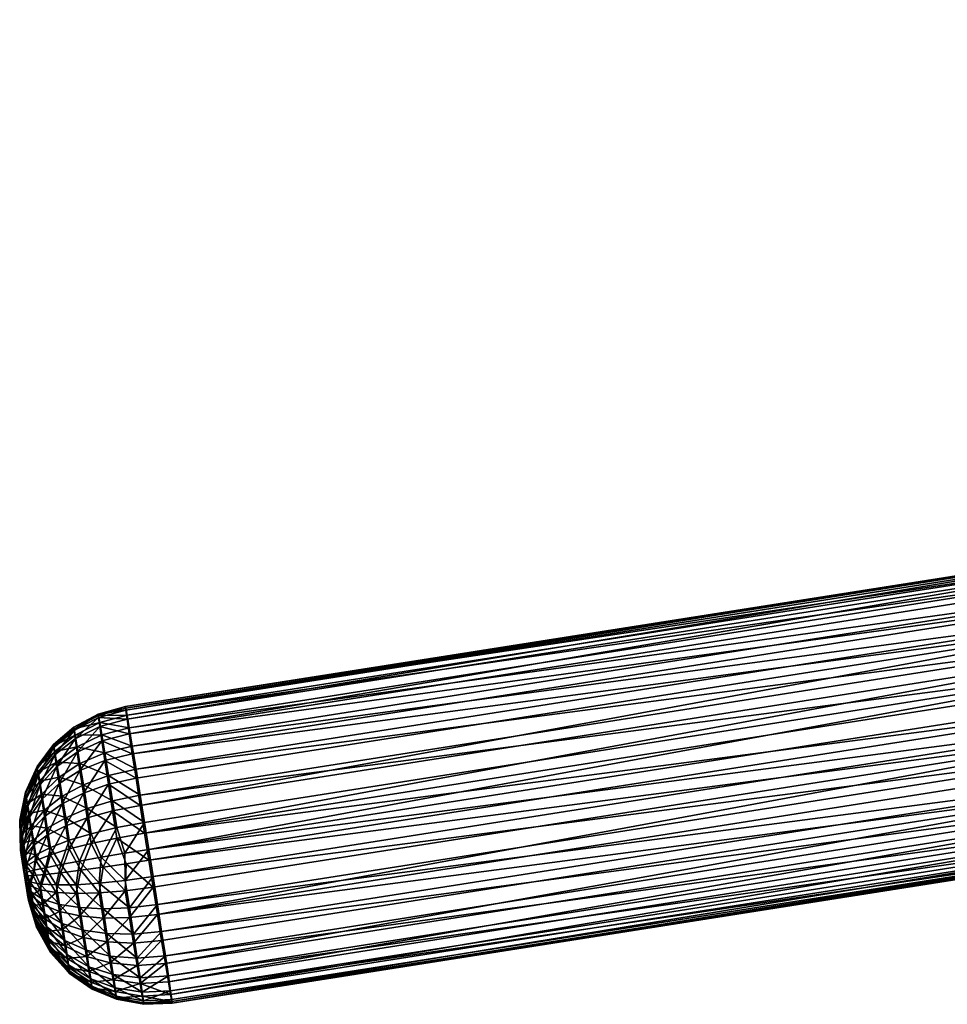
# Model space of a CAD drawing. Header units: centimetres. Extents: x 8 to 126, y -68 to 4.
# Tile 1 of 256: x 8.35 to 9.82, y -67.6 to -66.04. Entities that reach past the tile are written whole.
import ezdxf

# ---------------------------------------------------------------- set-up
doc = ezdxf.new("R2010")
doc.units = ezdxf.units.CM
doc.layers.get('0').update_dxf_attribs({"true_color": 0x5890e1})

msp = doc.modelspace()

# ---------------------------------------------------------------- meshes
at = {"color": 254, "true_color": 0xcad1ee}
mesh = msp.add_polyface(dxfattribs=at)
corners = [(10.1925, -67.143, -29.829), (8.5558, -67.3566, -29.8407), (10.1857, -67.1, -29.8315), (8.5558, -67.3738, -29.364), (10.1925, -67.16, -29.3603), (10.1857, -67.1173, -29.3548), (8.5695, -67.4599, -29.3839), (10.1994, -67.2033, -29.3746), (10.206, -67.2447, -29.3983), (8.5821, -67.5378, -29.4399), (10.212, -67.2812, -29.4306), (8.5869, -67.567, -29.4791), (10.2168, -67.3104, -29.4698), (8.5903, -67.5873, -29.5226), (10.2202, -67.3307, -29.5133), (8.5923, -67.5983, -29.5674), (10.2222, -67.3417, -29.5581), (8.5929, -67.6007, -29.6109), (10.2228, -67.3441, -29.6016), (10.2222, -67.3386, -29.6449), (8.5903, -67.581, -29.698), (10.2202, -67.3244, -29.6888), (8.5869, -67.5576, -29.7399), (10.2168, -67.301, -29.7307), (8.5821, -67.5256, -29.7769), (10.212, -67.269, -29.7677), (8.5761, -67.4869, -29.8065), (10.206, -67.2303, -29.7973), (8.5695, -67.4439, -29.8271), (10.1994, -67.1873, -29.8179), (8.5626, -67.3996, -29.8383), (10.0702, -66.4317, -27.9907), (10.0081, -66.0387, -27.9784), (10.0703, -66.4335, -27.9927), (10.0705, -66.4298, -27.9887), (10.0086, -66.0406, -27.9766), (10.0711, -66.428, -27.9869), (10.0094, -66.0424, -27.9748), (10.0721, -66.4263, -27.9854), (10.0106, -66.0441, -27.9731), (10.0734, -66.4249, -27.9841), (10.0121, -66.0454, -27.9716), (10.075, -66.4238, -27.9831), (10.0138, -66.0465, -27.9704), (10.0768, -66.4229, -27.9825), (10.0156, -66.0471, -27.9695), (10.0787, -66.4225, -27.9823), (10.0176, -66.0474, -27.9689), (10.1654, -66.987, -29.389), (8.5422, -67.2866, -29.3777), (10.1721, -67.03, -29.3684), (10.179, -67.0743, -29.3572), (8.5491, -67.3309, -29.3665), (10.1857, -67.1173, -29.3548), (8.5558, -67.3566, -29.8407), (10.179, -67.0573, -29.8259), (10.1857, -67.1, -29.8315), (8.5422, -67.2706, -29.8209), (10.1721, -67.014, -29.8116), (8.5355, -67.2292, -29.7972), (10.1654, -66.9726, -29.788), (8.5296, -67.1927, -29.7649), (10.1595, -66.9361, -29.7556), (8.5248, -67.1635, -29.7257), (10.1547, -66.9069, -29.7164), (8.5213, -67.1432, -29.6822), (10.1512, -66.8866, -29.6729), (8.5193, -67.1322, -29.6374), (10.1492, -66.8756, -29.6281), (8.5193, -67.1353, -29.5507), (10.1492, -66.8787, -29.5414), (10.1486, -66.8732, -29.5846), (8.5213, -67.1495, -29.5068), (10.1512, -66.8929, -29.4975), (8.5248, -67.1729, -29.4648), (10.1547, -66.9163, -29.4556), (10.1595, -66.9483, -29.4186), (8.5296, -67.2048, -29.4278), (10.0534, -66.3111, -28.3387), (10.0462, -66.2681, -28.3206), (10.0464, -66.2672, -28.3242), (10.0532, -66.3126, -28.3353), (10.0601, -66.353, -28.3626), (10.0601, -66.3551, -28.3596), (10.0534, -66.2949, -28.7872), (10.0601, -66.3403, -28.7695), (10.0601, -66.3384, -28.7664), (10.0532, -66.2961, -28.7906), (10.0464, -66.2501, -28.7985), (10.0542, -66.3095, -28.3421), (10.0473, -66.2663, -28.3278), (10.0558, -66.3077, -28.3454), (10.0491, -66.2652, -28.3313), (10.0582, -66.3061, -28.3483), (10.0515, -66.2641, -28.3344), (10.0612, -66.3045, -28.3506), (10.0608, -66.3507, -28.3656), (10.0624, -66.3483, -28.3686), (10.0542, -66.2935, -28.7837), (10.0608, -66.3363, -28.7632), (10.0558, -66.292, -28.7803)]
mesh.append_faces([[corners[k] for k in face] for face in [(0, 1, 2), (3, 4, 5), (6, 7, 4), (6, 8, 7), (9, 10, 8), (11, 12, 10), (13, 14, 12), (15, 16, 14), (17, 18, 16), (17, 19, 18), (20, 21, 19), (22, 23, 21), (24, 25, 23), (26, 27, 25), (28, 29, 27), (30, 0, 29), (31, 32, 33), (34, 35, 31), (36, 37, 34), (38, 39, 36), (40, 41, 38), (42, 43, 40), (44, 45, 42), (46, 47, 44), (48, 49, 50), (51, 52, 53), (50, 52, 51), (54, 55, 56), (57, 58, 55), (59, 60, 58), (61, 62, 60), (63, 64, 62), (65, 66, 64), (67, 68, 66), (69, 70, 71), (72, 73, 70), (74, 75, 73), (74, 76, 75), (77, 48, 76), (78, 79, 80), (78, 81, 79), (82, 81, 78), (82, 83, 81), (84, 85, 86), (84, 87, 85), (88, 87, 84), (80, 89, 78), (89, 80, 90), (90, 91, 89), (92, 93, 91), (94, 95, 93), (78, 96, 82), (96, 78, 89), (97, 89, 91), (86, 98, 84), (98, 86, 99), (99, 100, 98)]], dxfattribs={"color": 254})
mesh = msp.add_polyface(dxfattribs=at)
corners = [(8.5199, -67.3794, -29.3676), (8.5626, -67.4165, -29.3696), (8.5558, -67.3738, -29.364), (8.5249, -67.4649, -29.3888), (8.5695, -67.4599, -29.3839), (8.5314, -67.5054, -29.412), (8.5761, -67.5013, -29.4076), (8.5372, -67.5411, -29.4436), (8.5821, -67.5378, -29.4399), (8.5419, -67.5697, -29.482), (8.5869, -67.567, -29.4791), (8.5903, -67.5873, -29.5226), (8.5453, -67.5896, -29.5245), (8.5923, -67.5983, -29.5674), (8.5472, -67.6003, -29.5684), (8.5929, -67.6007, -29.6109), (8.5478, -67.6026, -29.611), (8.5923, -67.5952, -29.6541), (8.5472, -67.5973, -29.6533), (8.5903, -67.581, -29.698), (8.5453, -67.5834, -29.6962), (8.5869, -67.5576, -29.7399), (8.5419, -67.5605, -29.7373), (8.5821, -67.5256, -29.7769), (8.5372, -67.5292, -29.7735), (8.5761, -67.4869, -29.8065), (8.5314, -67.4912, -29.8024), (8.5695, -67.4439, -29.8271), (8.5249, -67.4492, -29.8226), (8.5626, -67.3996, -29.8383), (8.5626, -67.4165, -29.3696), (10.1925, -67.16, -29.3603), (8.5558, -67.3738, -29.364), (8.5695, -67.4599, -29.3839), (8.5761, -67.5013, -29.4076), (10.206, -67.2447, -29.3983), (8.5821, -67.5378, -29.4399), (8.5869, -67.567, -29.4791), (10.212, -67.2812, -29.4306), (8.5903, -67.5873, -29.5226), (10.2168, -67.3104, -29.4698), (8.5923, -67.5983, -29.5674), (10.2202, -67.3307, -29.5133), (8.5929, -67.6007, -29.6109), (10.2222, -67.3417, -29.5581), (8.5923, -67.5952, -29.6541), (10.2222, -67.3386, -29.6449), (8.5903, -67.581, -29.698), (8.5869, -67.5576, -29.7399), (10.2202, -67.3244, -29.6888), (8.5821, -67.5256, -29.7769), (10.2168, -67.301, -29.7307), (8.5761, -67.4869, -29.8065), (10.212, -67.269, -29.7677), (8.5695, -67.4439, -29.8271), (10.206, -67.2303, -29.7973), (8.5626, -67.3996, -29.8383), (10.1994, -67.1873, -29.8179), (8.5558, -67.3566, -29.8407), (10.1925, -67.143, -29.829), (10.1857, -67.1173, -29.3548), (8.5491, -67.3309, -29.3665), (8.5558, -67.3738, -29.364), (10.1721, -67.03, -29.3684), (8.5422, -67.2866, -29.3777), (8.5491, -67.3139, -29.8352), (10.179, -67.0573, -29.8259), (8.5558, -67.3566, -29.8407), (8.5422, -67.2706, -29.8209), (8.5355, -67.2292, -29.7972), (10.1721, -67.014, -29.8116), (8.5296, -67.1927, -29.7649), (10.1654, -66.9726, -29.788), (8.5248, -67.1635, -29.7257), (10.1595, -66.9361, -29.7556), (8.5213, -67.1432, -29.6822), (10.1547, -66.9069, -29.7164), (8.5193, -67.1322, -29.6374), (10.1512, -66.8866, -29.6729), (8.5187, -67.1298, -29.5939), (10.1492, -66.8756, -29.6281), (10.1486, -66.8732, -29.5846), (8.5193, -67.1353, -29.5507), (8.5213, -67.1495, -29.5068), (10.1492, -66.8787, -29.5414), (8.5248, -67.1729, -29.4648), (10.1512, -66.8929, -29.4975), (8.5296, -67.2048, -29.4278), (10.1595, -66.9483, -29.4186), (8.5355, -67.2436, -29.3982), (10.1654, -66.987, -29.389)]
mesh.append_faces([[corners[k] for k in face] for face in [(0, 1, 2), (3, 4, 1), (5, 6, 4), (7, 6, 5), (7, 8, 6), (9, 8, 7), (9, 10, 8), (9, 11, 10), (12, 11, 9), (12, 13, 11), (14, 13, 12), (14, 15, 13), (16, 15, 14), (16, 17, 15), (18, 17, 16), (18, 19, 17), (20, 19, 18), (20, 21, 19), (22, 21, 20), (22, 23, 21), (24, 23, 22), (24, 25, 23), (26, 25, 24), (26, 27, 25), (28, 29, 27), (30, 31, 32), (33, 31, 30), (34, 35, 33), (36, 35, 34), (37, 38, 36), (39, 40, 37), (41, 42, 39), (43, 44, 41), (45, 46, 43), (47, 46, 45), (48, 49, 47), (50, 51, 48), (52, 53, 50), (54, 55, 52), (56, 57, 54), (58, 59, 56), (60, 61, 62), (63, 64, 61), (65, 66, 67), (68, 66, 65), (69, 70, 68), (71, 72, 69), (73, 74, 71), (75, 76, 73), (77, 78, 75), (79, 80, 77), (79, 81, 80), (82, 81, 79), (83, 84, 82), (85, 86, 83), (87, 88, 85), (89, 90, 87), (64, 90, 89)]], dxfattribs={"color": 254})
mesh = msp.add_polyface(dxfattribs=at)
corners = [(8.4811, -67.1748, -29.7233), (8.5296, -67.1927, -29.7649), (8.4858, -67.2033, -29.7617), (8.4777, -67.1549, -29.6808), (8.5248, -67.1635, -29.7257), (8.4758, -67.1441, -29.6369), (8.5213, -67.1432, -29.6822), (8.4752, -67.1418, -29.5943), (8.5193, -67.1322, -29.6374), (8.4758, -67.1472, -29.552), (8.5193, -67.1353, -29.5507), (8.4777, -67.1611, -29.509), (8.5213, -67.1495, -29.5068), (8.4811, -67.184, -29.468), (8.5248, -67.1729, -29.4648), (8.4858, -67.2152, -29.4318), (8.5296, -67.2048, -29.4278), (8.4518, -67.2671, -29.4155), (8.4464, -67.2315, -29.4427), (8.4133, -67.252, -29.4591), (8.442, -67.2022, -29.4767), (8.4093, -67.2256, -29.4896), (8.3824, -67.2548, -29.5072), (8.4065, -67.2063, -29.5242), (8.38, -67.2384, -29.5365), (8.4388, -67.1807, -29.5151), (8.4049, -67.1946, -29.5604), (8.3786, -67.2285, -29.5671), (8.437, -67.1677, -29.5554), (8.4044, -67.1901, -29.5961), (8.3782, -67.2247, -29.5973), (8.4364, -67.1626, -29.5951), (8.3786, -67.2263, -29.6277), (8.3596, -67.2655, -29.5988), (8.4049, -67.192, -29.632), (8.437, -67.1648, -29.635), (8.4065, -67.2011, -29.6689), (8.38, -67.234, -29.659), (8.4388, -67.1749, -29.6761), (8.4093, -67.2178, -29.7048), (8.3824, -67.2482, -29.6894), (8.442, -67.1935, -29.716), (8.4133, -67.2419, -29.7371), (8.4464, -67.2203, -29.752), (8.4518, -67.2538, -29.7817), (8.4916, -67.2391, -29.7933)]
mesh.append_faces([[corners[k] for k in face] for face in [(0, 1, 2), (3, 4, 0), (5, 6, 3), (7, 8, 5), (9, 10, 7), (11, 12, 9), (13, 14, 11), (15, 16, 13), (17, 15, 18), (19, 20, 21), (20, 19, 18), (22, 23, 24), (23, 22, 21), (21, 25, 23), (25, 21, 20), (18, 13, 20), (13, 18, 15), (20, 11, 25), (11, 20, 13), (24, 26, 27), (26, 24, 23), (23, 28, 26), (28, 23, 25), (27, 29, 30), (29, 27, 26), (26, 31, 29), (31, 26, 28), (25, 9, 28), (9, 25, 11), (28, 7, 31), (7, 28, 9), (32, 33, 30), (30, 34, 32), (34, 30, 29), (29, 35, 34), (35, 29, 31), (32, 36, 37), (36, 32, 34), (34, 38, 36), (38, 34, 35), (31, 5, 35), (5, 31, 7), (35, 3, 38), (3, 35, 5), (37, 39, 40), (39, 37, 36), (36, 41, 39), (41, 36, 38), (42, 40, 39), (39, 43, 42), (43, 39, 41), (38, 0, 41), (0, 38, 3), (41, 2, 43), (2, 41, 0), (44, 42, 43), (43, 45, 44), (45, 43, 2)]], dxfattribs={"color": 254})
mesh = msp.add_polyface(dxfattribs=at)
corners = [(8.5181, -67.4224, -29.3748), (8.5199, -67.3794, -29.3676), (8.4831, -67.3848, -29.3785), (8.5626, -67.4165, -29.3696), (8.5249, -67.4649, -29.3888), (8.5314, -67.5054, -29.412), (8.5695, -67.4599, -29.3839), (8.5249, -67.4492, -29.8226), (8.5695, -67.4439, -29.8271), (8.5314, -67.4912, -29.8024), (8.5181, -67.4059, -29.8335), (8.5626, -67.3996, -29.8383), (8.5558, -67.3566, -29.8407), (8.5176, -67.3628, -29.8372), (8.4802, -67.3691, -29.826), (8.4767, -67.4102, -29.8194), (8.483, -67.4509, -29.8091), (8.4891, -67.4903, -29.7902), (8.5372, -67.5292, -29.7735), (8.4946, -67.5259, -29.7631), (8.5419, -67.5605, -29.7373), (8.499, -67.5552, -29.7291), (8.5453, -67.5834, -29.6962), (8.5021, -67.5767, -29.6907), (8.5472, -67.5973, -29.6533), (8.504, -67.5897, -29.6504), (8.5478, -67.6026, -29.611), (8.5045, -67.5947, -29.6107), (8.5472, -67.6003, -29.5684), (8.504, -67.5926, -29.5708), (8.5453, -67.5896, -29.5245), (8.5021, -67.5825, -29.5296), (8.5419, -67.5697, -29.482), (8.499, -67.5639, -29.4897), (8.5372, -67.5411, -29.4436), (8.4946, -67.537, -29.4537), (8.4891, -67.5035, -29.4241), (8.483, -67.4656, -29.4024), (8.5176, -67.3628, -29.8372), (8.5491, -67.3139, -29.8352), (8.5558, -67.3566, -29.8407), (8.5049, -67.322, -29.8305), (8.4981, -67.2796, -29.8165), (8.5422, -67.2706, -29.8209), (8.4916, -67.2391, -29.7933), (8.5355, -67.2292, -29.7972), (8.4858, -67.2033, -29.7617), (8.5296, -67.1927, -29.7649), (8.4811, -67.1748, -29.7233), (8.5248, -67.1635, -29.7257), (8.4777, -67.1549, -29.6808), (8.5213, -67.1432, -29.6822), (8.4758, -67.1441, -29.6369), (8.5193, -67.1322, -29.6374), (8.4752, -67.1418, -29.5943), (8.5187, -67.1298, -29.5939), (8.5193, -67.1353, -29.5507), (8.4758, -67.1472, -29.552), (8.5213, -67.1495, -29.5068), (8.4777, -67.1611, -29.509), (8.5248, -67.1729, -29.4648), (8.4811, -67.184, -29.468), (8.5296, -67.2048, -29.4278), (8.4858, -67.2152, -29.4318), (8.5355, -67.2436, -29.3982), (8.4916, -67.2532, -29.4029), (8.5422, -67.2866, -29.3777), (8.4981, -67.2952, -29.3827), (8.5491, -67.3309, -29.3665), (8.5049, -67.3386, -29.3718), (8.5558, -67.3738, -29.364), (8.5199, -67.3794, -29.3676)]
mesh.append_faces([[corners[k] for k in face] for face in [(0, 1, 2), (0, 3, 1), (4, 3, 0), (5, 6, 4), (7, 8, 9), (10, 11, 7), (10, 12, 11), (10, 13, 12), (10, 14, 13), (7, 15, 10), (9, 16, 7), (17, 18, 19), (18, 17, 9), (19, 20, 21), (20, 19, 18), (21, 22, 23), (22, 21, 20), (23, 24, 25), (24, 23, 22), (25, 26, 27), (26, 25, 24), (27, 28, 29), (28, 27, 26), (29, 30, 31), (30, 29, 28), (31, 32, 33), (32, 31, 30), (33, 34, 35), (34, 33, 32), (35, 5, 36), (5, 35, 34), (4, 36, 5), (0, 37, 4), (38, 39, 40), (41, 39, 38), (42, 39, 41), (42, 43, 39), (44, 43, 42), (44, 45, 43), (46, 45, 44), (46, 47, 45), (48, 49, 47), (50, 51, 49), (52, 53, 51), (54, 55, 53), (54, 56, 55), (57, 58, 56), (59, 60, 58), (61, 62, 60), (63, 64, 62), (65, 64, 63), (65, 66, 64), (67, 66, 65), (67, 68, 66), (69, 68, 67), (69, 70, 68), (69, 71, 70)]], dxfattribs={"color": 254})
mesh = msp.add_polyface(dxfattribs=at)
corners = [(8.3687, -67.3271, -29.4929), (8.3858, -67.2771, -29.4813), (8.3655, -67.3061, -29.5089), (8.3899, -67.3042, -29.4607), (8.3945, -67.3342, -29.4463), (8.4182, -67.284, -29.4347), (8.4237, -67.3194, -29.4177), (8.4518, -67.2671, -29.4155), (8.4579, -67.3065, -29.3966), (8.4133, -67.252, -29.4591), (8.4464, -67.2315, -29.4427), (8.4916, -67.2532, -29.4029), (8.4981, -67.2952, -29.3827), (8.4858, -67.2152, -29.4318), (8.3629, -67.2888, -29.5289), (8.3545, -67.3371, -29.54), (8.3824, -67.2548, -29.5072), (8.3528, -67.3255, -29.5535), (8.361, -67.2762, -29.5516), (8.3515, -67.317, -29.5687), (8.38, -67.2384, -29.5365), (8.3599, -67.2685, -29.5754), (8.3508, -67.3119, -29.5847), (8.3786, -67.2285, -29.5671), (8.3596, -67.2655, -29.5988), (8.3506, -67.3099, -29.6004), (8.3782, -67.2247, -29.5973), (8.4093, -67.2256, -29.4896), (8.3599, -67.2668, -29.6223), (8.3508, -67.3107, -29.6162), (8.3786, -67.2263, -29.6277), (8.361, -67.2728, -29.6466), (8.3515, -67.3147, -29.6325), (8.38, -67.234, -29.659), (8.3629, -67.2837, -29.6701), (8.3528, -67.3221, -29.6483), (8.3824, -67.2482, -29.6894), (8.3655, -67.2996, -29.6914), (8.3858, -67.2686, -29.7168), (8.4133, -67.2419, -29.7371), (8.3899, -67.2941, -29.7393), (8.3687, -67.3193, -29.7089), (8.4182, -67.2721, -29.7638), (8.4518, -67.2538, -29.7817), (8.4237, -67.3062, -29.7833), (8.3945, -67.323, -29.7559), (8.4579, -67.2918, -29.8034), (8.4981, -67.2796, -29.8165), (8.4916, -67.2391, -29.7933), (8.4643, -67.3316, -29.8165), (8.5049, -67.322, -29.8305)]
mesh.append_faces([[corners[k] for k in face] for face in [(0, 1, 2), (1, 0, 3), (4, 5, 3), (6, 7, 5), (7, 6, 8), (3, 9, 1), (9, 3, 5), (5, 10, 9), (10, 5, 7), (8, 11, 7), (11, 8, 12), (13, 7, 11), (14, 15, 2), (2, 16, 14), (16, 2, 1), (17, 18, 19), (18, 17, 14), (14, 20, 18), (20, 14, 16), (19, 21, 22), (21, 19, 18), (18, 23, 21), (23, 18, 20), (22, 24, 25), (24, 22, 21), (21, 26, 24), (26, 21, 23), (1, 27, 16), (27, 1, 9), (25, 28, 29), (28, 25, 24), (24, 30, 28), (29, 31, 32), (31, 29, 28), (28, 33, 31), (33, 28, 30), (32, 34, 35), (34, 32, 31), (31, 36, 34), (36, 31, 33), (37, 35, 34), (34, 38, 37), (38, 34, 36), (36, 39, 38), (37, 40, 41), (40, 37, 38), (38, 42, 40), (42, 38, 39), (39, 43, 42), (40, 44, 45), (44, 40, 42), (42, 46, 44), (46, 42, 43), (43, 47, 46), (47, 43, 48), (49, 44, 46), (50, 46, 47)]], dxfattribs={"color": 254})
mesh = msp.add_polyface(dxfattribs=at)
corners = [(8.3532, -67.3653, -29.5813), (8.3616, -67.4187, -29.5723), (8.354, -67.3705, -29.5753), (8.3527, -67.3615, -29.5881), (8.3524, -67.3592, -29.5952), (8.3523, -67.3583, -29.6021), (8.3625, -67.4243, -29.5774), (8.3524, -67.3587, -29.6092), (8.3632, -67.4288, -29.5834), (8.3527, -67.3605, -29.6164), (8.3532, -67.3638, -29.6234), (8.3561, -67.3811, -29.6388), (8.3571, -67.3872, -29.6451), (8.3572, -67.3881, -29.6411), (8.3559, -67.3823, -29.5634), (8.3561, -67.3836, -29.5672), (8.3572, -67.3908, -29.5654), (8.3547, -67.3746, -29.5671), (8.355, -67.3767, -29.5706), (8.3536, -67.3677, -29.5724), (8.354, -67.3705, -29.5753), (8.3528, -67.362, -29.579), (8.3532, -67.3653, -29.5813), (8.3521, -67.3578, -29.5864), (8.3527, -67.3615, -29.5881), (8.3518, -67.3553, -29.5943), (8.3524, -67.3592, -29.5952), (8.3517, -67.3543, -29.602), (8.3523, -67.3583, -29.6021), (8.3518, -67.3547, -29.6098), (8.3524, -67.3587, -29.6092), (8.3521, -67.3567, -29.6178), (8.3527, -67.3605, -29.6164), (8.3528, -67.3603, -29.6255), (8.3532, -67.3638, -29.6234), (8.3536, -67.3655, -29.6325), (8.354, -67.3685, -29.6298), (8.3547, -67.3721, -29.6383), (8.355, -67.3744, -29.635), (8.3559, -67.3794, -29.6425), (8.3567, -67.3512, -29.5293), (8.3545, -67.3371, -29.54), (8.3528, -67.3255, -29.5535), (8.3515, -67.317, -29.5687), (8.3629, -67.2888, -29.5289), (8.3508, -67.3119, -29.5847), (8.3506, -67.3099, -29.6004), (8.3508, -67.3107, -29.6162), (8.3515, -67.3147, -29.6325), (8.3528, -67.3221, -29.6483), (8.3545, -67.3327, -29.6626), (8.3567, -67.346, -29.6743), (8.3591, -67.361, -29.6829)]
mesh.append_faces([[corners[k] for k in face] for face in [(0, 1, 2), (3, 1, 0), (4, 1, 3), (5, 6, 4), (7, 8, 5), (9, 8, 7), (10, 8, 9), (11, 12, 13), (14, 15, 16), (17, 15, 14), (17, 18, 15), (19, 18, 17), (19, 20, 18), (21, 20, 19), (21, 22, 20), (23, 22, 21), (23, 24, 22), (25, 24, 23), (25, 26, 24), (27, 26, 25), (27, 28, 26), (29, 28, 27), (29, 30, 28), (31, 30, 29), (31, 32, 30), (33, 32, 31), (33, 34, 32), (35, 34, 33), (35, 36, 34), (37, 36, 35), (37, 38, 36), (39, 38, 37), (39, 11, 38), (12, 11, 39), (14, 40, 17), (17, 41, 19), (41, 17, 40), (19, 42, 21), (42, 19, 41), (21, 43, 23), (43, 21, 42), (41, 44, 42), (23, 45, 25), (45, 23, 43), (25, 46, 27), (46, 25, 45), (27, 47, 29), (47, 27, 46), (29, 48, 31), (48, 29, 47), (31, 49, 33), (49, 31, 48), (33, 50, 35), (50, 33, 49), (35, 51, 37), (51, 35, 50), (37, 52, 39)]], dxfattribs={"color": 254})
mesh = msp.add_polyface(dxfattribs=at)
corners = [(8.4767, -67.4102, -29.8194), (8.4457, -67.3752, -29.8075), (8.4802, -67.3691, -29.826), (8.376, -67.3652, -29.7294), (8.3733, -67.3898, -29.7184), (8.3616, -67.3768, -29.6881), (8.3918, -67.3857, -29.7532), (8.3994, -67.3533, -29.7659), (8.4161, -67.3807, -29.783), (8.4294, -67.3419, -29.7951), (8.4457, -67.3752, -29.8075), (8.4643, -67.3316, -29.8165), (8.4802, -67.3691, -29.826), (8.5049, -67.322, -29.8305), (8.5176, -67.3628, -29.8372), (8.5049, -67.3386, -29.3718), (8.4831, -67.3848, -29.3785), (8.5199, -67.3794, -29.3676), (8.4643, -67.3471, -29.3864), (8.4477, -67.3897, -29.3972), (8.4294, -67.3559, -29.4085), (8.4161, -67.3937, -29.4234), (8.3994, -67.3651, -29.4385), (8.3905, -67.3966, -29.4555), (8.376, -67.3744, -29.4757), (8.3616, -67.3829, -29.5177), (8.3721, -67.3982, -29.4914), (8.3571, -67.3902, -29.5614), (8.3591, -67.3668, -29.5218), (8.3559, -67.3823, -29.5634), (8.3723, -67.3504, -29.4817), (8.3945, -67.3342, -29.4463), (8.3567, -67.3512, -29.5293), (8.3687, -67.3271, -29.4929), (8.3899, -67.3042, -29.4607), (8.3655, -67.3061, -29.5089), (8.3545, -67.3371, -29.54), (8.4237, -67.3194, -29.4177), (8.4579, -67.3065, -29.3966), (8.4981, -67.2952, -29.3827), (8.4182, -67.284, -29.4347), (8.3528, -67.3221, -29.6483), (8.3655, -67.2996, -29.6914), (8.3545, -67.3327, -29.6626), (8.3591, -67.361, -29.6829), (8.3547, -67.3721, -29.6383), (8.3567, -67.346, -29.6743), (8.3687, -67.3193, -29.7089), (8.3723, -67.3417, -29.7217), (8.3945, -67.323, -29.7559), (8.3899, -67.2941, -29.7393), (8.3559, -67.3794, -29.6425), (8.3571, -67.3872, -29.6451), (8.4237, -67.3062, -29.7833), (8.4579, -67.2918, -29.8034)]
mesh.append_faces([[corners[k] for k in face] for face in [(0, 1, 2), (3, 4, 5), (3, 6, 4), (7, 6, 3), (7, 8, 6), (9, 8, 7), (9, 10, 8), (11, 10, 9), (11, 12, 10), (13, 12, 11), (13, 14, 12), (15, 16, 17), (18, 16, 15), (18, 19, 16), (20, 19, 18), (20, 21, 19), (22, 21, 20), (22, 23, 21), (24, 23, 22), (25, 26, 24), (27, 28, 29), (28, 27, 25), (25, 30, 28), (30, 25, 24), (24, 31, 30), (31, 24, 22), (32, 29, 28), (28, 33, 32), (33, 28, 30), (30, 34, 33), (34, 30, 31), (32, 35, 36), (35, 32, 33), (22, 37, 31), (37, 22, 20), (20, 38, 37), (38, 20, 18), (18, 39, 38), (39, 18, 15), (40, 31, 37), (41, 42, 43), (44, 45, 46), (43, 47, 46), (47, 43, 42), (46, 48, 44), (48, 46, 47), (47, 49, 48), (49, 47, 50), (51, 5, 52), (5, 51, 44), (44, 3, 5), (3, 44, 48), (48, 7, 3), (7, 48, 49), (49, 9, 7), (9, 49, 53), (53, 11, 9), (54, 13, 11)]], dxfattribs={"color": 254})
mesh = msp.add_polyface(dxfattribs=at)
corners = [(8.3632, -67.4288, -29.5834), (8.3641, -67.4339, -29.5972), (8.3638, -67.4319, -29.5899), (8.3583, -67.3977, -29.565), (8.3605, -67.4121, -29.5685), (8.3594, -67.405, -29.566), (8.3572, -67.3908, -29.5654), (8.3616, -67.4187, -29.5723), (8.3561, -67.3836, -29.5672), (8.355, -67.3767, -29.5706), (8.354, -67.3705, -29.5753), (8.3524, -67.3592, -29.5952), (8.3625, -67.4243, -29.5774), (8.3523, -67.3583, -29.6021), (8.354, -67.3685, -29.6298), (8.3532, -67.3638, -29.6234), (8.355, -67.3744, -29.635), (8.3561, -67.3811, -29.6388), (8.3572, -67.3881, -29.6411), (8.3583, -67.395, -29.642), (8.3594, -67.4022, -29.6415), (8.3605, -67.4095, -29.6396), (8.3616, -67.4164, -29.6362), (8.3625, -67.4224, -29.6316), (8.3632, -67.4272, -29.626), (8.3638, -67.4309, -29.6196), (8.3641, -67.4333, -29.6125), (8.3642, -67.4343, -29.6049), (8.3638, -67.4323, -29.5815), (8.3632, -67.4288, -29.5834), (8.3638, -67.4319, -29.5899), (8.363, -67.4271, -29.5745), (8.3625, -67.4243, -29.5774), (8.3616, -67.4187, -29.5723), (8.3619, -67.4206, -29.5687), (8.3605, -67.4121, -29.5685), (8.3607, -67.4132, -29.5645), (8.3594, -67.405, -29.566), (8.3595, -67.4055, -29.562), (8.3583, -67.3977, -29.565), (8.3616, -67.3985, -29.5287), (8.3665, -67.4141, -29.5189), (8.3595, -67.4025, -29.6456), (8.362, -67.393, -29.6806), (8.3665, -67.4079, -29.6892), (8.3583, -67.395, -29.642), (8.3594, -67.4022, -29.6415), (8.3607, -67.4104, -29.6436), (8.3605, -67.4095, -29.6396), (8.3619, -67.418, -29.6399), (8.3616, -67.4164, -29.6362), (8.363, -67.425, -29.6347), (8.3625, -67.4224, -29.6316), (8.3638, -67.4307, -29.6281), (8.3632, -67.4272, -29.626), (8.3638, -67.4309, -29.6196), (8.369, -67.424, -29.6852), (8.369, -67.4298, -29.5241), (8.3572, -67.3881, -29.6411), (8.362, -67.393, -29.6806), (8.3583, -67.395, -29.642), (8.3571, -67.3872, -29.6451), (8.3616, -67.3768, -29.6881), (8.3571, -67.3902, -29.5614), (8.3616, -67.3985, -29.5287), (8.3616, -67.3829, -29.5177), (8.3583, -67.3977, -29.565), (8.3572, -67.3908, -29.5654), (8.3559, -67.3823, -29.5634)]
mesh.append_faces([[corners[k] for k in face] for face in [(0, 1, 2), (3, 4, 5), (6, 4, 3), (6, 7, 4), (8, 7, 6), (9, 7, 8), (10, 7, 9), (11, 12, 7), (13, 0, 12), (14, 0, 15), (16, 0, 14), (17, 0, 16), (18, 0, 17), (19, 0, 18), (20, 0, 19), (21, 0, 20), (22, 0, 21), (23, 0, 22), (24, 0, 23), (25, 0, 24), (26, 0, 25), (27, 0, 26), (1, 0, 27), (28, 29, 30), (31, 29, 28), (31, 32, 29), (31, 33, 32), (34, 33, 31), (34, 35, 33), (36, 35, 34), (36, 37, 35), (38, 37, 36), (38, 39, 37), (38, 40, 39), (41, 40, 38), (42, 43, 44), (42, 45, 43), (42, 46, 45), (47, 46, 42), (47, 48, 46), (49, 48, 47), (49, 50, 48), (51, 50, 49), (51, 52, 50), (53, 52, 51), (53, 54, 52), (53, 55, 54), (42, 56, 47), (34, 57, 36), (36, 41, 38), (58, 59, 60), (61, 59, 58), (62, 59, 61), (63, 64, 65), (63, 66, 64), (63, 67, 66), (68, 67, 63)]], dxfattribs={"color": 254})
mesh = msp.add_polyface(dxfattribs=at)
corners = [(8.3642, -67.4343, -29.6049), (8.3648, -67.4374, -29.6127), (8.3649, -67.4384, -29.605), (8.3648, -67.4379, -29.5973), (8.3641, -67.4339, -29.5972), (8.3645, -67.436, -29.5893), (8.3638, -67.4319, -29.5899), (8.3638, -67.4323, -29.5815), (8.3665, -67.4141, -29.5189), (8.3721, -67.3982, -29.4914), (8.3616, -67.3985, -29.5287), (8.3833, -67.4207, -29.4774), (8.3905, -67.3966, -29.4555), (8.4088, -67.425, -29.4406), (8.4161, -67.3937, -29.4234), (8.4405, -67.4266, -29.4111), (8.4477, -67.3897, -29.3972), (8.4767, -67.4258, -29.3892), (8.4831, -67.3848, -29.3785), (8.5181, -67.4224, -29.3748), (8.4767, -67.4102, -29.8194), (8.4802, -67.3691, -29.826), (8.5181, -67.4059, -29.8335), (8.4405, -67.4126, -29.7977), (8.4457, -67.3752, -29.8075), (8.4161, -67.3807, -29.783), (8.4088, -67.4131, -29.768), (8.3918, -67.3857, -29.7532), (8.3833, -67.4116, -29.7311), (8.3733, -67.3898, -29.7184), (8.3665, -67.4079, -29.6892), (8.362, -67.393, -29.6806), (8.3645, -67.4348, -29.6206), (8.3638, -67.4309, -29.6196), (8.3638, -67.4307, -29.6281), (8.3641, -67.4333, -29.6125), (8.369, -67.424, -29.6852), (8.3595, -67.4025, -29.6456), (8.3871, -67.4355, -29.725), (8.4136, -67.4441, -29.7602), (8.3607, -67.4104, -29.6436), (8.3715, -67.4396, -29.6777), (8.3619, -67.418, -29.6399), (8.3736, -67.4537, -29.6669), (8.363, -67.425, -29.6347), (8.3907, -67.4588, -29.7139), (8.4462, -67.4491, -29.7884), (8.483, -67.4509, -29.8091), (8.5249, -67.4492, -29.8226), (8.3736, -67.4581, -29.5444), (8.363, -67.4271, -29.5745), (8.3715, -67.4449, -29.5327), (8.3619, -67.4206, -29.5687), (8.369, -67.4298, -29.5241), (8.3871, -67.4442, -29.4851), (8.3607, -67.4132, -29.5645), (8.4136, -67.4553, -29.4507), (8.4462, -67.4623, -29.4229), (8.483, -67.4656, -29.4024), (8.3616, -67.3768, -29.6881), (8.3733, -67.3898, -29.7184), (8.362, -67.393, -29.6806), (8.376, -67.3744, -29.4757), (8.3721, -67.3982, -29.4914), (8.3905, -67.3966, -29.4555), (8.3616, -67.3829, -29.5177), (8.3616, -67.3985, -29.5287)]
mesh.append_faces([[corners[k] for k in face] for face in [(0, 1, 2), (3, 0, 2), (3, 4, 0), (5, 4, 3), (5, 6, 4), (7, 6, 5), (8, 9, 10), (11, 9, 8), (11, 12, 9), (13, 12, 11), (13, 14, 12), (15, 14, 13), (15, 16, 14), (17, 16, 15), (17, 18, 16), (19, 18, 17), (20, 21, 22), (23, 24, 20), (23, 25, 24), (26, 25, 23), (26, 27, 25), (28, 27, 26), (28, 29, 27), (30, 29, 28), (30, 31, 29), (32, 33, 34), (32, 35, 33), (1, 35, 32), (1, 0, 35), (36, 37, 30), (30, 38, 36), (38, 30, 28), (28, 39, 38), (39, 28, 26), (40, 41, 42), (41, 40, 36), (42, 43, 44), (43, 42, 41), (45, 36, 38), (26, 46, 39), (46, 26, 23), (23, 47, 46), (47, 23, 20), (20, 48, 47), (7, 49, 50), (50, 51, 52), (53, 52, 51), (51, 54, 53), (8, 55, 53), (53, 11, 8), (11, 53, 54), (54, 13, 11), (56, 15, 13), (57, 17, 15), (58, 19, 17), (59, 60, 61), (62, 63, 64), (65, 66, 63)]], dxfattribs={"color": 254})
mesh = msp.add_polyface(dxfattribs=at)
corners = [(8.369, -67.424, -29.6852), (8.3907, -67.4588, -29.7139), (8.3715, -67.4396, -29.6777), (8.3871, -67.4355, -29.725), (8.4183, -67.4741, -29.7458), (8.4136, -67.4441, -29.7602), (8.3939, -67.4798, -29.6979), (8.3736, -67.4537, -29.6669), (8.4224, -67.5012, -29.7252), (8.4517, -67.4846, -29.7715), (8.4462, -67.4491, -29.7884), (8.4891, -67.4903, -29.7902), (8.483, -67.4509, -29.8091), (8.4566, -67.5166, -29.747), (8.5314, -67.4912, -29.8024), (8.363, -67.425, -29.6347), (8.3754, -67.4653, -29.6535), (8.3638, -67.4307, -29.6281), (8.3766, -67.4738, -29.6382), (8.3645, -67.4348, -29.6206), (8.3965, -67.4971, -29.6778), (8.3984, -67.5098, -29.6552), (8.3773, -67.479, -29.6223), (8.3648, -67.4374, -29.6127), (8.3776, -67.481, -29.6066), (8.3649, -67.4384, -29.605), (8.3994, -67.5174, -29.6314), (8.3998, -67.5204, -29.608), (8.3773, -67.4801, -29.5908), (8.3648, -67.4379, -29.5973), (8.3766, -67.4761, -29.5745), (8.3645, -67.436, -29.5893), (8.3994, -67.5191, -29.5844), (8.3984, -67.5132, -29.5602), (8.3754, -67.4688, -29.5587), (8.3638, -67.4323, -29.5815), (8.3736, -67.4581, -29.5444), (8.3965, -67.5022, -29.5366), (8.3939, -67.4864, -29.5154), (8.3715, -67.4449, -29.5327), (8.363, -67.4271, -29.5745), (8.3907, -67.4666, -29.4979), (8.4183, -67.4841, -29.4672), (8.4224, -67.5097, -29.4897), (8.3871, -67.4442, -29.4851), (8.4136, -67.4553, -29.4507), (8.4088, -67.425, -29.4406), (8.4517, -67.4965, -29.4424), (8.4462, -67.4623, -29.4229), (8.483, -67.4656, -29.4024), (8.4891, -67.5035, -29.4241), (8.5249, -67.4649, -29.3888), (8.4405, -67.4266, -29.4111), (8.4767, -67.4258, -29.3892)]
mesh.append_faces([[corners[k] for k in face] for face in [(0, 1, 2), (3, 4, 1), (4, 3, 5), (2, 6, 7), (6, 2, 1), (1, 8, 6), (8, 1, 4), (5, 9, 4), (9, 5, 10), (10, 11, 9), (11, 10, 12), (4, 13, 8), (13, 4, 9), (12, 14, 11), (15, 16, 17), (16, 15, 7), (17, 18, 19), (18, 17, 16), (7, 20, 16), (20, 7, 6), (16, 21, 18), (21, 16, 20), (19, 22, 23), (22, 19, 18), (23, 24, 25), (24, 23, 22), (18, 26, 22), (22, 27, 24), (25, 28, 29), (28, 25, 24), (29, 30, 31), (30, 29, 28), (24, 32, 28), (28, 33, 30), (31, 34, 35), (34, 31, 30), (36, 35, 34), (30, 37, 34), (37, 30, 33), (34, 38, 36), (38, 34, 37), (39, 40, 36), (36, 41, 39), (41, 36, 38), (38, 42, 41), (42, 38, 43), (44, 39, 41), (41, 45, 44), (45, 41, 42), (46, 44, 45), (43, 47, 42), (42, 48, 45), (48, 42, 47), (47, 49, 48), (49, 47, 50), (50, 51, 49), (52, 45, 48), (53, 48, 49)]], dxfattribs={"color": 254})
mesh = msp.add_polyface(dxfattribs=at)
corners = [(8.4517, -67.4846, -29.7715), (8.4946, -67.5259, -29.7631), (8.4566, -67.5166, -29.747), (8.4891, -67.4903, -29.7902), (8.3939, -67.4798, -29.6979), (8.4258, -67.5235, -29.6993), (8.3965, -67.4971, -29.6778), (8.4224, -67.5012, -29.7252), (8.4282, -67.5398, -29.6701), (8.3984, -67.5098, -29.6552), (8.3994, -67.5174, -29.6314), (8.3766, -67.4738, -29.6382), (8.4296, -67.5497, -29.6394), (8.3998, -67.5204, -29.608), (8.3773, -67.479, -29.6223), (8.43, -67.5536, -29.6092), (8.4606, -67.5429, -29.7165), (8.499, -67.5552, -29.7291), (8.4634, -67.5622, -29.682), (8.5021, -67.5767, -29.6907), (8.4651, -67.5739, -29.6458), (8.504, -67.5897, -29.6504), (8.4656, -67.5785, -29.6101), (8.5045, -67.5947, -29.6107), (8.3994, -67.5191, -29.5844), (8.3776, -67.481, -29.6066), (8.4296, -67.5519, -29.5788), (8.3984, -67.5132, -29.5602), (8.3773, -67.4801, -29.5908), (8.4282, -67.5442, -29.5475), (8.4258, -67.5301, -29.5171), (8.3965, -67.5022, -29.5366), (8.4224, -67.5097, -29.4897), (8.3939, -67.4864, -29.5154), (8.4651, -67.5765, -29.5742), (8.504, -67.5926, -29.5708), (8.4634, -67.5674, -29.5372), (8.5021, -67.5825, -29.5296), (8.4606, -67.5507, -29.5014), (8.499, -67.5639, -29.4897), (8.4566, -67.5266, -29.469), (8.4946, -67.537, -29.4537), (8.4517, -67.4965, -29.4424), (8.4891, -67.5035, -29.4241)]
mesh.append_faces([[corners[k] for k in face] for face in [(0, 1, 2), (1, 0, 3), (4, 5, 6), (5, 4, 7), (6, 8, 9), (8, 6, 5), (10, 11, 9), (9, 12, 10), (12, 9, 8), (13, 14, 10), (10, 15, 13), (15, 10, 12), (7, 16, 5), (16, 7, 2), (2, 17, 16), (17, 2, 1), (5, 18, 8), (18, 5, 16), (16, 19, 18), (19, 16, 17), (8, 20, 12), (20, 8, 18), (18, 21, 20), (21, 18, 19), (12, 22, 15), (22, 12, 20), (20, 23, 22), (23, 20, 21), (24, 25, 13), (13, 26, 24), (26, 13, 15), (27, 28, 24), (24, 29, 27), (29, 24, 26), (27, 30, 31), (30, 27, 29), (31, 32, 33), (32, 31, 30), (15, 34, 26), (34, 15, 22), (22, 35, 34), (35, 22, 23), (26, 36, 29), (36, 26, 34), (34, 37, 36), (37, 34, 35), (29, 38, 30), (38, 29, 36), (36, 39, 38), (39, 36, 37), (30, 40, 32), (40, 30, 38), (38, 41, 40), (41, 38, 39), (42, 32, 40), (40, 43, 42), (43, 40, 41)]], dxfattribs={"color": 254})

doc.saveas('drawing.dxf')
